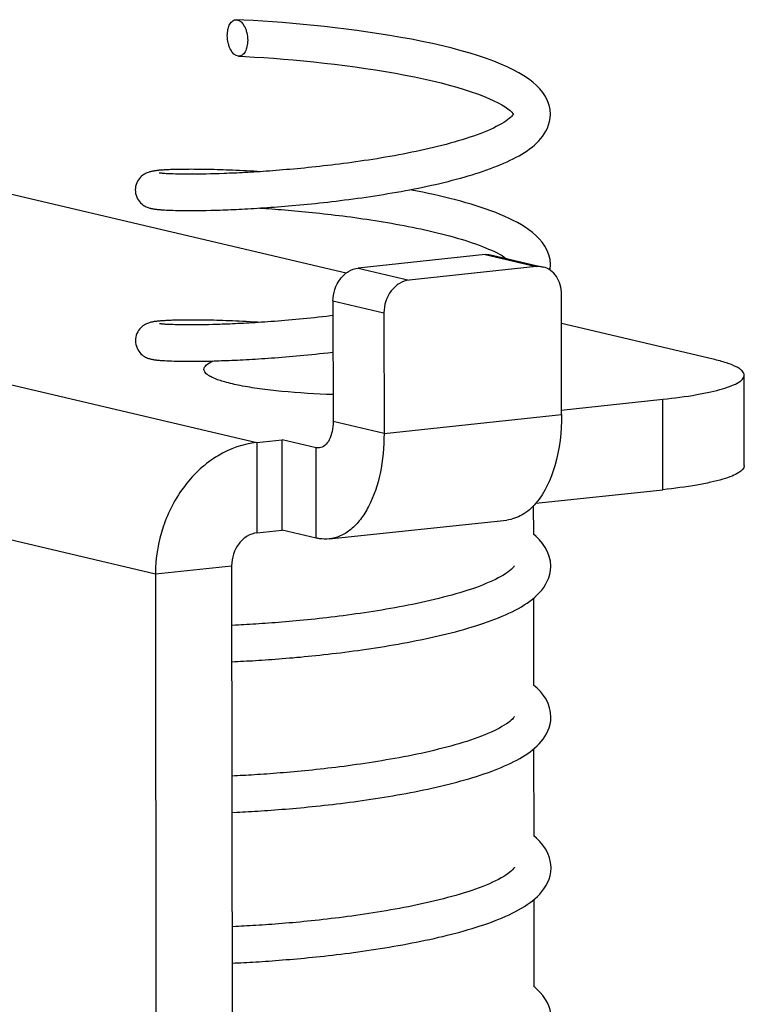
# Model space of a CAD drawing. Header units: millimetres. Extents: x 0 to 2731, y -3524 to -2222.
# Tile 154 of 221: x 2307 to 2319, y -3274 to -3258. Entities that reach past the tile are written whole.
import ezdxf

# ---------------------------------------------------------------- set-up
doc = ezdxf.new("R2010")
doc.units = ezdxf.units.MM
doc.header["$LTSCALE"] = 46.255
doc.layers.add('00_COMPONENTS', color=7, linetype='CONTINUOUS')

msp = doc.modelspace()

# ---------------------------------------------------------------- linework, layer by layer
at = {"layer": '00_COMPONENTS', "color": 7}
for p, q in [((2312.193, -3261.775), (2304.531, -3259.977)), ((2309.269, -3260.147), (2309.243, -3260.146)), ((2309.296, -3260.148), (2309.269, -3260.147)), ((2309.326, -3260.15), (2309.296, -3260.148)), ((2309.359, -3260.151), (2309.326, -3260.15)), ((2309.394, -3260.152), (2309.359, -3260.151)), ((2309.431, -3260.153), (2309.394, -3260.152)), ((2309.472, -3260.154), (2309.431, -3260.153)), ((2309.515, -3260.154), (2309.472, -3260.154)), ((2309.561, -3260.155), (2309.515, -3260.154)), ((2309.609, -3260.155), (2309.561, -3260.155)), ((2309.661, -3260.155), (2309.609, -3260.155)), ((2309.716, -3260.155), (2309.661, -3260.155)), ((2309.774, -3260.154), (2309.716, -3260.155)), ((2309.835, -3260.153), (2309.774, -3260.154)), ((2309.9, -3260.152), (2309.835, -3260.153)), ((2309.968, -3260.15), (2309.9, -3260.152)), ((2310.039, -3260.149), (2309.968, -3260.15)), ((2310.113, -3260.146), (2310.039, -3260.149)), ((2310.191, -3260.144), (2310.113, -3260.146)), ((2309.215, -3260.74), (2309.246, -3260.742)), ((2309.246, -3260.742), (2309.28, -3260.743)), ((2309.28, -3260.743), (2309.316, -3260.745)), ((2309.316, -3260.745), (2309.355, -3260.746)), ((2309.355, -3260.746), (2309.396, -3260.747)), ((2309.396, -3260.747), (2309.44, -3260.748)), ((2309.44, -3260.748), (2309.486, -3260.749)), ((2309.486, -3260.749), (2309.536, -3260.75)), ((2309.536, -3260.75), (2309.588, -3260.75)), ((2309.588, -3260.75), (2309.644, -3260.75)), ((2309.644, -3260.75), (2309.703, -3260.75)), ((2309.703, -3260.75), (2309.766, -3260.749)), ((2309.766, -3260.749), (2309.832, -3260.748)), ((2309.832, -3260.748), (2309.901, -3260.747)), ((2309.901, -3260.747), (2309.974, -3260.746)), ((2309.974, -3260.746), (2310.05, -3260.744)), ((2314.469, -3261.472), (2312.391, -3261.693)), ((2314.584, -3261.479), (2315.418, -3261.675)), ((2314.62, -3261.423), (2314.664, -3261.444)), ((2314.664, -3261.444), (2314.706, -3261.466)), ((2315.539, -3261.643), (2315.538, -3261.632)), ((2315.303, -3261.668), (2313.225, -3261.889)), ((2315.721, -3264.092), (2315.719, -3262.117)), ((2311.976, -3262.231), (2311.978, -3264.206)), ((2312.81, -3262.427), (2312.812, -3264.402)), ((2309.288, -3262.617), (2309.26, -3262.615)), ((2309.319, -3262.618), (2309.288, -3262.617)), ((2309.354, -3262.619), (2309.319, -3262.618)), ((2309.391, -3262.621), (2309.354, -3262.619)), ((2309.431, -3262.622), (2309.391, -3262.621)), ((2309.474, -3262.622), (2309.431, -3262.622)), ((2309.521, -3262.623), (2309.474, -3262.622)), ((2309.57, -3262.623), (2309.521, -3262.623)), ((2309.623, -3262.624), (2309.57, -3262.623)), ((2309.679, -3262.624), (2309.623, -3262.624)), ((2309.738, -3262.623), (2309.679, -3262.624)), ((2309.8, -3262.623), (2309.738, -3262.623)), ((2309.866, -3262.621), (2309.8, -3262.623)), ((2309.935, -3262.62), (2309.866, -3262.621)), ((2310.007, -3262.618), (2309.935, -3262.62)), ((2310.083, -3262.616), (2310.007, -3262.618)), ((2318.205, -3263.185), (2315.72, -3262.602)), ((2309.254, -3263.211), (2309.291, -3263.212)), ((2309.291, -3263.212), (2309.331, -3263.214)), ((2309.331, -3263.214), (2309.373, -3263.215)), ((2309.373, -3263.215), (2309.418, -3263.216)), ((2309.418, -3263.216), (2309.465, -3263.217)), ((2309.465, -3263.217), (2309.516, -3263.218)), ((2309.516, -3263.218), (2309.569, -3263.219)), ((2309.569, -3263.219), (2309.626, -3263.219)), ((2309.626, -3263.219), (2309.685, -3263.219)), ((2309.685, -3263.219), (2309.748, -3263.218)), ((2309.748, -3263.218), (2309.813, -3263.217)), ((2309.813, -3263.217), (2309.882, -3263.216)), ((2309.882, -3263.216), (2309.955, -3263.215)), ((2309.955, -3263.215), (2310.03, -3263.213)), ((2318.713, -3264.928), (2318.712, -3263.447)), ((2315.713, -3264.019), (2317.379, -3263.841)), ((2310.729, -3264.549), (2311.145, -3264.504)), ((2311.146, -3265.986), (2311.145, -3264.504)), ((2311.701, -3264.635), (2311.145, -3264.504)), ((2315.297, -3265.544), (2317.381, -3265.323)), ((2315.257, -3265.589), (2315.258, -3266.054)), ((2311.912, -3266.13), (2314.821, -3265.82)), ((2310.731, -3266.03), (2311.146, -3265.986)), ((2311.702, -3266.116), (2311.146, -3265.986)), ((2310.315, -3266.568), (2310.403, -3352.975)), ((2315.539, -3266.646), (2315.544, -3266.577)), ((2315.544, -3266.58), (2315.543, -3266.571)), ((2309.069, -3266.7), (2309.157, -3353.108)), ((2315.259, -3267.103), (2315.26, -3268.523)), ((2310.381, -3267.542), (2310.316, -3267.545)), ((2310.317, -3268.141), (2310.369, -3268.138)), ((2315.261, -3269.572), (2315.263, -3270.991)), ((2310.367, -3270.012), (2310.319, -3270.014)), ((2310.32, -3270.609), (2310.401, -3270.606)), ((2315.549, -3271.518), (2315.549, -3271.507)), ((2315.264, -3272.041), (2315.265, -3273.46)), ((2310.383, -3272.48), (2310.321, -3272.483)), ((2310.322, -3273.078), (2310.375, -3273.076))]:
    msp.add_line(p, q, dxfattribs=at)
at = {"layer": '00_COMPONENTS', "color": 4}
for p, q in [((2293.719, -3260.559), (2310.729, -3264.549)), ((2314.469, -3261.472), (2315.303, -3261.668)), ((2312.391, -3261.693), (2313.225, -3261.889)), ((2311.976, -3262.231), (2312.81, -3262.427)), ((2292.059, -3262.71), (2309.069, -3266.7)), ((2317.381, -3265.323), (2317.379, -3263.841)), ((2312.812, -3264.402), (2311.978, -3264.206)), ((2312.812, -3264.402), (2315.721, -3264.092)), ((2310.729, -3264.549), (2310.731, -3266.03)), ((2311.702, -3266.116), (2311.701, -3264.635)), ((2309.069, -3266.7), (2310.315, -3266.568))]:
    msp.add_line(p, q, dxfattribs=at)
at = {"layer": '00_COMPONENTS', "color": 7}
for points in [[(2315.536, -3259.174), (2315.531, -3259.096), (2315.515, -3259.024), (2315.49, -3258.952), (2315.456, -3258.882), (2315.413, -3258.817), (2315.364, -3258.756), (2315.309, -3258.699), (2315.247, -3258.644), (2315.178, -3258.592), (2315.103, -3258.541), (2315.02, -3258.492), (2314.929, -3258.444), (2314.831, -3258.397), (2314.726, -3258.35), (2314.612, -3258.305), (2314.49, -3258.26), (2314.36, -3258.217), (2314.223, -3258.174), (2314.078, -3258.132), (2313.926, -3258.092), (2313.768, -3258.053), (2313.604, -3258.016), (2313.436, -3257.98), (2313.263, -3257.945), (2313.087, -3257.913), (2312.909, -3257.882), (2312.729, -3257.853), (2312.549, -3257.826), (2312.369, -3257.8), (2312.19, -3257.777), (2312.013, -3257.755), (2311.836, -3257.735), (2311.662, -3257.717), (2311.489, -3257.7), (2311.319, -3257.685), (2311.151, -3257.671), (2310.987, -3257.658), (2310.825, -3257.647), (2310.667, -3257.638), (2310.513, -3257.629), (2310.395, -3257.624)], [(2310.429, -3258.221), (2310.542, -3258.227), (2310.691, -3258.235), (2310.845, -3258.245), (2311.002, -3258.256), (2311.163, -3258.268), (2311.326, -3258.282), (2311.492, -3258.298), (2311.66, -3258.315), (2311.829, -3258.333), (2311.999, -3258.353), (2312.169, -3258.374), (2312.338, -3258.397), (2312.506, -3258.421), (2312.673, -3258.446), (2312.837, -3258.473), (2312.999, -3258.501), (2313.157, -3258.531), (2313.312, -3258.561), (2313.461, -3258.593), (2313.606, -3258.626), (2313.746, -3258.66), (2313.879, -3258.695), (2314.006, -3258.73), (2314.126, -3258.767), (2314.239, -3258.803), (2314.344, -3258.84), (2314.441, -3258.877), (2314.529, -3258.914), (2314.609, -3258.95), (2314.68, -3258.985), (2314.743, -3259.02), (2314.796, -3259.053), (2314.841, -3259.084), (2314.876, -3259.113), (2314.904, -3259.138), (2314.922, -3259.159), (2314.927, -3259.165)], [(2310.05, -3260.744), (2310.09, -3260.742), (2310.13, -3260.741), (2310.171, -3260.74), (2310.213, -3260.738), (2310.257, -3260.736), (2310.301, -3260.735), (2310.345, -3260.733), (2310.391, -3260.731), (2310.438, -3260.728), (2310.485, -3260.726), (2310.534, -3260.724), (2310.583, -3260.721), (2310.634, -3260.718), (2310.685, -3260.715), (2310.737, -3260.712), (2310.79, -3260.708), (2310.844, -3260.705), (2310.899, -3260.701), (2310.955, -3260.697), (2311.012, -3260.693), (2311.069, -3260.689), (2311.128, -3260.684), (2311.187, -3260.679), (2311.247, -3260.674), (2311.308, -3260.669), (2311.37, -3260.663), (2311.432, -3260.658), (2311.496, -3260.652), (2311.56, -3260.645), (2311.624, -3260.639), (2311.69, -3260.632), (2311.756, -3260.625), (2311.823, -3260.618), (2311.89, -3260.61), (2311.958, -3260.602), (2312.026, -3260.594), (2312.095, -3260.586), (2312.165, -3260.577), (2312.234, -3260.568), (2312.304, -3260.559), (2312.375, -3260.549), (2312.446, -3260.539), (2312.517, -3260.529), (2312.588, -3260.519), (2312.66, -3260.508), (2312.731, -3260.497), (2312.803, -3260.485), (2312.875, -3260.473), (2312.947, -3260.461), (2313.019, -3260.449), (2313.09, -3260.436), (2313.162, -3260.423), (2313.234, -3260.409), (2313.305, -3260.395), (2313.376, -3260.381), (2313.447, -3260.366), (2313.517, -3260.351), (2313.587, -3260.336), (2313.657, -3260.321), (2313.726, -3260.305), (2313.794, -3260.288), (2313.862, -3260.272), (2313.929, -3260.254), (2313.996, -3260.237), (2314.062, -3260.219), (2314.127, -3260.201), (2314.191, -3260.182), (2314.254, -3260.163), (2314.316, -3260.144), (2314.377, -3260.124), (2314.438, -3260.104), (2314.497, -3260.084), (2314.555, -3260.063), (2314.612, -3260.041), (2314.668, -3260.019), (2314.723, -3259.997), (2314.776, -3259.974), (2314.828, -3259.951), (2314.879, -3259.927), (2314.929, -3259.902), (2314.977, -3259.877), (2315.024, -3259.851), (2315.069, -3259.825), (2315.113, -3259.797), (2315.156, -3259.769), (2315.197, -3259.74), (2315.236, -3259.709), (2315.274, -3259.678), (2315.31, -3259.645), (2315.345, -3259.61), (2315.377, -3259.574), (2315.408, -3259.535), (2315.437, -3259.493), (2315.464, -3259.448), (2315.487, -3259.399), (2315.507, -3259.347), (2315.523, -3259.291), (2315.533, -3259.232), (2315.536, -3259.171)], [(2314.937, -3259.163), (2314.937, -3259.165), (2314.934, -3259.169), (2314.929, -3259.177), (2314.919, -3259.19), (2314.904, -3259.206), (2314.885, -3259.224), (2314.863, -3259.244), (2314.836, -3259.264), (2314.806, -3259.286), (2314.772, -3259.308), (2314.734, -3259.33), (2314.694, -3259.353), (2314.651, -3259.375), (2314.604, -3259.398), (2314.556, -3259.421), (2314.505, -3259.443), (2314.451, -3259.465), (2314.396, -3259.487), (2314.338, -3259.508), (2314.279, -3259.529), (2314.219, -3259.55), (2314.156, -3259.571), (2314.093, -3259.591), (2314.028, -3259.61), (2313.962, -3259.629), (2313.895, -3259.648), (2313.828, -3259.666), (2313.759, -3259.684), (2313.69, -3259.701), (2313.62, -3259.718), (2313.55, -3259.735), (2313.479, -3259.751), (2313.408, -3259.766), (2313.337, -3259.782), (2313.266, -3259.796), (2313.195, -3259.811), (2313.123, -3259.824), (2313.052, -3259.838), (2312.981, -3259.851), (2312.909, -3259.864), (2312.838, -3259.876), (2312.768, -3259.888), (2312.697, -3259.9), (2312.627, -3259.911), (2312.557, -3259.922), (2312.488, -3259.932), (2312.419, -3259.942), (2312.35, -3259.952), (2312.282, -3259.962), (2312.214, -3259.971), (2312.147, -3259.98), (2312.08, -3259.988), (2312.014, -3259.996), (2311.949, -3260.004), (2311.884, -3260.012), (2311.819, -3260.02), (2311.756, -3260.027), (2311.693, -3260.034), (2311.63, -3260.04), (2311.568, -3260.047), (2311.507, -3260.053), (2311.447, -3260.059), (2311.387, -3260.064), (2311.328, -3260.07), (2311.27, -3260.075), (2311.213, -3260.08), (2311.156, -3260.085), (2311.1, -3260.089), (2311.045, -3260.094), (2310.99, -3260.098), (2310.937, -3260.102), (2310.884, -3260.106), (2310.832, -3260.109), (2310.781, -3260.113), (2310.73, -3260.116), (2310.681, -3260.119), (2310.632, -3260.122), (2310.584, -3260.125), (2310.537, -3260.128), (2310.491, -3260.13), (2310.445, -3260.132), (2310.401, -3260.135), (2310.357, -3260.137), (2310.315, -3260.139), (2310.273, -3260.14), (2310.231, -3260.142), (2310.191, -3260.144)], [(2309.177, -3260.088), (2309.161, -3260.089), (2309.145, -3260.09), (2309.131, -3260.091), (2309.117, -3260.093), (2309.103, -3260.094), (2309.09, -3260.096), (2309.078, -3260.097), (2309.066, -3260.099), (2309.055, -3260.1), (2309.043, -3260.102), (2309.032, -3260.104), (2309.021, -3260.106), (2309.01, -3260.108), (2308.999, -3260.11), (2308.988, -3260.113), (2308.976, -3260.116), (2308.963, -3260.12), (2308.949, -3260.124), (2308.934, -3260.13), (2308.917, -3260.137), (2308.899, -3260.146), (2308.88, -3260.157), (2308.861, -3260.17), (2308.841, -3260.186), (2308.823, -3260.203), (2308.805, -3260.223), (2308.789, -3260.246), (2308.774, -3260.27), (2308.761, -3260.296), (2308.751, -3260.324), (2308.743, -3260.354), (2308.739, -3260.385), (2308.737, -3260.413)], [(2309.243, -3260.146), (2309.221, -3260.144), (2309.21, -3260.143), (2309.2, -3260.143), (2309.191, -3260.142), (2309.182, -3260.141), (2309.174, -3260.14), (2309.166, -3260.14), (2309.159, -3260.139), (2309.153, -3260.138), (2309.147, -3260.138), (2309.142, -3260.137), (2309.138, -3260.136), (2309.134, -3260.136), (2309.131, -3260.135), (2309.129, -3260.135), (2309.129, -3260.135)], [(2310.778, -3260.113), (2310.739, -3260.111), (2310.677, -3260.107), (2310.617, -3260.103), (2310.558, -3260.1), (2310.5, -3260.097), (2310.443, -3260.095), (2310.387, -3260.092), (2310.332, -3260.09), (2310.279, -3260.088), (2310.227, -3260.086), (2310.176, -3260.084), (2310.126, -3260.082), (2310.078, -3260.081), (2310.031, -3260.08), (2309.985, -3260.078), (2309.94, -3260.077), (2309.896, -3260.077), (2309.854, -3260.076), (2309.813, -3260.075), (2309.773, -3260.075), (2309.734, -3260.075), (2309.697, -3260.075), (2309.661, -3260.074), (2309.625, -3260.075), (2309.591, -3260.075), (2309.559, -3260.075), (2309.527, -3260.075), (2309.496, -3260.076), (2309.467, -3260.076), (2309.439, -3260.077), (2309.411, -3260.077), (2309.385, -3260.078), (2309.36, -3260.079), (2309.336, -3260.08), (2309.313, -3260.08), (2309.291, -3260.081), (2309.27, -3260.082), (2309.249, -3260.083), (2309.23, -3260.084), (2309.211, -3260.085), (2309.194, -3260.087), (2309.177, -3260.088)], [(2308.737, -3260.413), (2308.739, -3260.44), (2308.743, -3260.47), (2308.751, -3260.5), (2308.761, -3260.529), (2308.774, -3260.556), (2308.789, -3260.581), (2308.806, -3260.604), (2308.825, -3260.624), (2308.844, -3260.642), (2308.864, -3260.657), (2308.883, -3260.67), (2308.901, -3260.68), (2308.918, -3260.689), (2308.934, -3260.696), (2308.949, -3260.701), (2308.962, -3260.706), (2308.974, -3260.709), (2308.985, -3260.712), (2308.995, -3260.715), (2309.005, -3260.717), (2309.015, -3260.719), (2309.025, -3260.721), (2309.035, -3260.722), (2309.044, -3260.724), (2309.054, -3260.725), (2309.064, -3260.727), (2309.075, -3260.728), (2309.086, -3260.729), (2309.097, -3260.731), (2309.108, -3260.732), (2309.12, -3260.733), (2309.132, -3260.734), (2309.144, -3260.735), (2309.158, -3260.736), (2309.171, -3260.737), (2309.185, -3260.738), (2309.215, -3260.74)], [(2315.538, -3261.632), (2315.531, -3261.553), (2315.513, -3261.477), (2315.485, -3261.403), (2315.447, -3261.333), (2315.403, -3261.269), (2315.354, -3261.211), (2315.301, -3261.158), (2315.245, -3261.11), (2315.186, -3261.065), (2315.125, -3261.023), (2315.062, -3260.984), (2314.996, -3260.946), (2314.929, -3260.911), (2314.86, -3260.878), (2314.789, -3260.845), (2314.716, -3260.814), (2314.641, -3260.784), (2314.564, -3260.755), (2314.486, -3260.727), (2314.405, -3260.699), (2314.323, -3260.673), (2314.239, -3260.647), (2314.154, -3260.622), (2314.068, -3260.598), (2313.98, -3260.574), (2313.892, -3260.552), (2313.804, -3260.53), (2313.714, -3260.509), (2313.625, -3260.488), (2313.535, -3260.469), (2313.445, -3260.45), (2313.355, -3260.432), (2313.265, -3260.414), (2313.236, -3260.409)], [(2310.779, -3260.709), (2310.824, -3260.712), (2310.874, -3260.715), (2310.924, -3260.719), (2310.975, -3260.723), (2311.027, -3260.726), (2311.079, -3260.73), (2311.132, -3260.735), (2311.186, -3260.739), (2311.241, -3260.744), (2311.296, -3260.748), (2311.352, -3260.753), (2311.409, -3260.758), (2311.466, -3260.764), (2311.524, -3260.769), (2311.583, -3260.775), (2311.642, -3260.781), (2311.702, -3260.788), (2311.763, -3260.794), (2311.824, -3260.801), (2311.886, -3260.808), (2311.948, -3260.815), (2312.011, -3260.823), (2312.075, -3260.83), (2312.139, -3260.839), (2312.203, -3260.847), (2312.268, -3260.855), (2312.333, -3260.864), (2312.399, -3260.874), (2312.465, -3260.883), (2312.532, -3260.893), (2312.598, -3260.903), (2312.665, -3260.913), (2312.733, -3260.924), (2312.8, -3260.935), (2312.868, -3260.947), (2312.936, -3260.958), (2313.004, -3260.971), (2313.072, -3260.983), (2313.141, -3260.996), (2313.209, -3261.009), (2313.277, -3261.023), (2313.345, -3261.037), (2313.414, -3261.051), (2313.482, -3261.066), (2313.549, -3261.081), (2313.617, -3261.097), (2313.684, -3261.113), (2313.751, -3261.13), (2313.817, -3261.147), (2313.882, -3261.164), (2313.947, -3261.182), (2314.011, -3261.2), (2314.074, -3261.218), (2314.135, -3261.237), (2314.196, -3261.257), (2314.255, -3261.277), (2314.312, -3261.297), (2314.368, -3261.317), (2314.423, -3261.338), (2314.475, -3261.358), (2314.525, -3261.38)], [(2314.525, -3261.38), (2314.574, -3261.401), (2314.62, -3261.423)], [(2314.706, -3261.466), (2314.745, -3261.488), (2314.781, -3261.511), (2314.815, -3261.533), (2314.816, -3261.534)], [(2315.531, -3261.726), (2315.534, -3261.709), (2315.539, -3261.64)], [(2311.976, -3262.47), (2311.934, -3262.475), (2311.868, -3262.483), (2311.803, -3262.49), (2311.738, -3262.498), (2311.674, -3262.505), (2311.611, -3262.511), (2311.549, -3262.518), (2311.487, -3262.524), (2311.426, -3262.53), (2311.365, -3262.535), (2311.306, -3262.541), (2311.247, -3262.546), (2311.189, -3262.551), (2311.132, -3262.556), (2311.076, -3262.56), (2311.02, -3262.565), (2310.965, -3262.569), (2310.911, -3262.573), (2310.858, -3262.576), (2310.806, -3262.58), (2310.755, -3262.583), (2310.704, -3262.587), (2310.654, -3262.59), (2310.605, -3262.593), (2310.557, -3262.595), (2310.51, -3262.598), (2310.463, -3262.6), (2310.418, -3262.603), (2310.373, -3262.605), (2310.329, -3262.607), (2310.286, -3262.609), (2310.244, -3262.61), (2310.202, -3262.612), (2310.162, -3262.613), (2310.122, -3262.615), (2310.083, -3262.616)], [(2309.186, -3262.556), (2309.169, -3262.557), (2309.153, -3262.559), (2309.138, -3262.56), (2309.124, -3262.561), (2309.11, -3262.563), (2309.097, -3262.564), (2309.084, -3262.565), (2309.072, -3262.567), (2309.06, -3262.569), (2309.048, -3262.57), (2309.037, -3262.572), (2309.026, -3262.574), (2309.015, -3262.576), (2309.004, -3262.578), (2308.992, -3262.581), (2308.98, -3262.584), (2308.967, -3262.588), (2308.953, -3262.593), (2308.937, -3262.598), (2308.921, -3262.606), (2308.902, -3262.614), (2308.884, -3262.625), (2308.864, -3262.638), (2308.845, -3262.654), (2308.826, -3262.672), (2308.808, -3262.691), (2308.792, -3262.714), (2308.777, -3262.738), (2308.764, -3262.764), (2308.754, -3262.792), (2308.746, -3262.822), (2308.741, -3262.854), (2308.74, -3262.882)], [(2309.26, -3262.615), (2309.234, -3262.614), (2309.222, -3262.613), (2309.211, -3262.612), (2309.201, -3262.611), (2309.191, -3262.61), (2309.182, -3262.61), (2309.174, -3262.609), (2309.166, -3262.608), (2309.159, -3262.607), (2309.153, -3262.607), (2309.147, -3262.606), (2309.142, -3262.605), (2309.138, -3262.605), (2309.135, -3262.604), (2309.133, -3262.604), (2309.132, -3262.604)], [(2310.781, -3262.582), (2310.742, -3262.579), (2310.679, -3262.576), (2310.617, -3262.572), (2310.556, -3262.569), (2310.497, -3262.566), (2310.439, -3262.563), (2310.383, -3262.561), (2310.328, -3262.558), (2310.274, -3262.556), (2310.222, -3262.554), (2310.171, -3262.552), (2310.122, -3262.551), (2310.073, -3262.549), (2310.026, -3262.548), (2309.981, -3262.547), (2309.937, -3262.546), (2309.894, -3262.545), (2309.852, -3262.545), (2309.812, -3262.544), (2309.773, -3262.544), (2309.735, -3262.544), (2309.699, -3262.543), (2309.663, -3262.543), (2309.629, -3262.543), (2309.596, -3262.543), (2309.564, -3262.544), (2309.534, -3262.544), (2309.504, -3262.544), (2309.475, -3262.545), (2309.447, -3262.545), (2309.421, -3262.546), (2309.395, -3262.547), (2309.37, -3262.547), (2309.346, -3262.548), (2309.323, -3262.549), (2309.301, -3262.55), (2309.28, -3262.551), (2309.259, -3262.552), (2309.24, -3262.553), (2309.221, -3262.554), (2309.203, -3262.555), (2309.186, -3262.556)], [(2308.74, -3262.882), (2308.741, -3262.912), (2308.747, -3262.944), (2308.755, -3262.974), (2308.766, -3263.002), (2308.779, -3263.028), (2308.794, -3263.053), (2308.811, -3263.075), (2308.829, -3263.095), (2308.848, -3263.112), (2308.868, -3263.128), (2308.887, -3263.14), (2308.906, -3263.15), (2308.923, -3263.159), (2308.94, -3263.166), (2308.954, -3263.171), (2308.968, -3263.175), (2308.981, -3263.179), (2308.993, -3263.182), (2309.004, -3263.185), (2309.015, -3263.187), (2309.026, -3263.189), (2309.037, -3263.191), (2309.047, -3263.193), (2309.058, -3263.194), (2309.069, -3263.196), (2309.081, -3263.197), (2309.093, -3263.199), (2309.105, -3263.2), (2309.117, -3263.201), (2309.13, -3263.202), (2309.144, -3263.204), (2309.158, -3263.205), (2309.173, -3263.206), (2309.188, -3263.207), (2309.203, -3263.208), (2309.22, -3263.209), (2309.254, -3263.211)], [(2310.03, -3263.213), (2310.069, -3263.212), (2310.109, -3263.211), (2310.149, -3263.209), (2310.191, -3263.208), (2310.233, -3263.206), (2310.276, -3263.205), (2310.32, -3263.203), (2310.365, -3263.201), (2310.411, -3263.199), (2310.458, -3263.196), (2310.505, -3263.194), (2310.553, -3263.191), (2310.603, -3263.189), (2310.653, -3263.186), (2310.703, -3263.183), (2310.755, -3263.18), (2310.808, -3263.176), (2310.861, -3263.173), (2310.915, -3263.169), (2310.97, -3263.165), (2311.026, -3263.161), (2311.083, -3263.157), (2311.14, -3263.152), (2311.198, -3263.147), (2311.257, -3263.142), (2311.317, -3263.137), (2311.377, -3263.132), (2311.439, -3263.126), (2311.501, -3263.12), (2311.564, -3263.114), (2311.627, -3263.108), (2311.692, -3263.101), (2311.757, -3263.094), (2311.823, -3263.087), (2311.89, -3263.079), (2311.977, -3263.069)], [(2315.543, -3266.571), (2315.537, -3266.493), (2315.519, -3266.417), (2315.491, -3266.342), (2315.452, -3266.27), (2315.407, -3266.204), (2315.356, -3266.145), (2315.302, -3266.091), (2315.258, -3266.054)], [(2314.945, -3266.569), (2314.943, -3266.573), (2314.939, -3266.58), (2314.93, -3266.592), (2314.915, -3266.609), (2314.894, -3266.63), (2314.869, -3266.651), (2314.839, -3266.674), (2314.805, -3266.697), (2314.768, -3266.721), (2314.727, -3266.745), (2314.683, -3266.769), (2314.636, -3266.793), (2314.587, -3266.816), (2314.535, -3266.839), (2314.481, -3266.862), (2314.425, -3266.885), (2314.368, -3266.907), (2314.308, -3266.928), (2314.247, -3266.95), (2314.184, -3266.97), (2314.12, -3266.991), (2314.054, -3267.011), (2313.988, -3267.03), (2313.92, -3267.049), (2313.852, -3267.068), (2313.782, -3267.086), (2313.712, -3267.104), (2313.641, -3267.121), (2313.57, -3267.138), (2313.498, -3267.155), (2313.426, -3267.171), (2313.354, -3267.186), (2313.281, -3267.201), (2313.209, -3267.216), (2313.136, -3267.23), (2313.064, -3267.244), (2312.991, -3267.257), (2312.919, -3267.27), (2312.847, -3267.282), (2312.775, -3267.294), (2312.704, -3267.306), (2312.632, -3267.317), (2312.561, -3267.328), (2312.491, -3267.339), (2312.421, -3267.349), (2312.351, -3267.359), (2312.282, -3267.369), (2312.213, -3267.378), (2312.145, -3267.387), (2312.077, -3267.396), (2312.01, -3267.404), (2311.943, -3267.412), (2311.877, -3267.42), (2311.812, -3267.428), (2311.747, -3267.435), (2311.683, -3267.442), (2311.62, -3267.448), (2311.557, -3267.455), (2311.495, -3267.461), (2311.434, -3267.467), (2311.374, -3267.473), (2311.314, -3267.478), (2311.256, -3267.483), (2311.198, -3267.488), (2311.14, -3267.493), (2311.084, -3267.498), (2311.028, -3267.502), (2310.974, -3267.506), (2310.92, -3267.51), (2310.867, -3267.514), (2310.814, -3267.517), (2310.763, -3267.521), (2310.712, -3267.524), (2310.662, -3267.527), (2310.614, -3267.53), (2310.565, -3267.533), (2310.518, -3267.535), (2310.472, -3267.538), (2310.426, -3267.54), (2310.381, -3267.542)], [(2315.242, -3267.117), (2315.283, -3267.083), (2315.322, -3267.047), (2315.359, -3267.009), (2315.395, -3266.968), (2315.428, -3266.924), (2315.459, -3266.876), (2315.486, -3266.824), (2315.51, -3266.768), (2315.528, -3266.708), (2315.539, -3266.646)], [(2310.369, -3268.138), (2310.415, -3268.136), (2310.461, -3268.134), (2310.509, -3268.132), (2310.557, -3268.129), (2310.606, -3268.126), (2310.656, -3268.124), (2310.707, -3268.12), (2310.759, -3268.117), (2310.812, -3268.114), (2310.865, -3268.11), (2310.919, -3268.107), (2310.974, -3268.103), (2311.03, -3268.099), (2311.087, -3268.094), (2311.144, -3268.09), (2311.203, -3268.085), (2311.262, -3268.08), (2311.321, -3268.075), (2311.382, -3268.069), (2311.443, -3268.064), (2311.506, -3268.058), (2311.569, -3268.052), (2311.632, -3268.045), (2311.697, -3268.039), (2311.762, -3268.032), (2311.828, -3268.024), (2311.895, -3268.017), (2311.963, -3268.009), (2312.031, -3268.001), (2312.1, -3267.993), (2312.169, -3267.984), (2312.24, -3267.975), (2312.311, -3267.965), (2312.382, -3267.956), (2312.454, -3267.946), (2312.527, -3267.935), (2312.6, -3267.924), (2312.673, -3267.913), (2312.747, -3267.902), (2312.821, -3267.89), (2312.895, -3267.878), (2312.969, -3267.865), (2313.043, -3267.852), (2313.117, -3267.839), (2313.191, -3267.825), (2313.265, -3267.811), (2313.338, -3267.796), (2313.412, -3267.782), (2313.485, -3267.766), (2313.557, -3267.751), (2313.629, -3267.735), (2313.701, -3267.718), (2313.772, -3267.702), (2313.843, -3267.684), (2313.913, -3267.667), (2313.983, -3267.649), (2314.051, -3267.63), (2314.119, -3267.612), (2314.186, -3267.592), (2314.253, -3267.572), (2314.318, -3267.552), (2314.382, -3267.532), (2314.446, -3267.51), (2314.508, -3267.489), (2314.569, -3267.467), (2314.629, -3267.444), (2314.688, -3267.421), (2314.745, -3267.397), (2314.802, -3267.372), (2314.856, -3267.347), (2314.91, -3267.322), (2314.962, -3267.295), (2315.013, -3267.268), (2315.062, -3267.24), (2315.109, -3267.211), (2315.155, -3267.181), (2315.199, -3267.15), (2315.242, -3267.117)], [(2315.546, -3269.049), (2315.541, -3268.971), (2315.525, -3268.899), (2315.5, -3268.827), (2315.466, -3268.757), (2315.423, -3268.692), (2315.374, -3268.631), (2315.319, -3268.574), (2315.26, -3268.523)], [(2314.947, -3269.039), (2314.947, -3269.04), (2314.944, -3269.044), (2314.939, -3269.053), (2314.929, -3269.065), (2314.914, -3269.081), (2314.895, -3269.099), (2314.873, -3269.119), (2314.846, -3269.14), (2314.816, -3269.161), (2314.782, -3269.183), (2314.744, -3269.205), (2314.704, -3269.228), (2314.661, -3269.251), (2314.614, -3269.273), (2314.566, -3269.296), (2314.515, -3269.318), (2314.461, -3269.34), (2314.406, -3269.362), (2314.348, -3269.383), (2314.289, -3269.405), (2314.229, -3269.425), (2314.166, -3269.446), (2314.103, -3269.466), (2314.038, -3269.485), (2313.972, -3269.504), (2313.905, -3269.523), (2313.838, -3269.541), (2313.769, -3269.559), (2313.7, -3269.576), (2313.63, -3269.593), (2313.56, -3269.61), (2313.489, -3269.626), (2313.418, -3269.642), (2313.347, -3269.657), (2313.276, -3269.671), (2313.205, -3269.686), (2313.133, -3269.7), (2313.062, -3269.713), (2312.991, -3269.726), (2312.919, -3269.739), (2312.849, -3269.751), (2312.778, -3269.763), (2312.707, -3269.775), (2312.637, -3269.786), (2312.567, -3269.797), (2312.498, -3269.807), (2312.429, -3269.817), (2312.36, -3269.827), (2312.292, -3269.837), (2312.224, -3269.846), (2312.157, -3269.855), (2312.09, -3269.863), (2312.024, -3269.872), (2311.959, -3269.88), (2311.894, -3269.887), (2311.829, -3269.895), (2311.766, -3269.902), (2311.703, -3269.909), (2311.64, -3269.915), (2311.578, -3269.922), (2311.517, -3269.928), (2311.457, -3269.934), (2311.397, -3269.939), (2311.338, -3269.945), (2311.28, -3269.95), (2311.223, -3269.955), (2311.166, -3269.96), (2311.11, -3269.964), (2311.055, -3269.969), (2311, -3269.973), (2310.947, -3269.977), (2310.894, -3269.981), (2310.842, -3269.984), (2310.791, -3269.988), (2310.74, -3269.991), (2310.691, -3269.994), (2310.642, -3269.997), (2310.594, -3270), (2310.547, -3270.003), (2310.501, -3270.005), (2310.456, -3270.007), (2310.411, -3270.01), (2310.367, -3270.012)], [(2315.246, -3269.584), (2315.284, -3269.553), (2315.32, -3269.52), (2315.355, -3269.485), (2315.387, -3269.449), (2315.418, -3269.41), (2315.447, -3269.368), (2315.474, -3269.323), (2315.497, -3269.274), (2315.517, -3269.222), (2315.533, -3269.166), (2315.543, -3269.107), (2315.546, -3269.046)], [(2310.401, -3270.606), (2310.448, -3270.604), (2310.496, -3270.601), (2310.544, -3270.599), (2310.594, -3270.596), (2310.644, -3270.593), (2310.695, -3270.59), (2310.747, -3270.587), (2310.8, -3270.584), (2310.854, -3270.58), (2310.909, -3270.576), (2310.965, -3270.572), (2311.022, -3270.568), (2311.079, -3270.564), (2311.138, -3270.559), (2311.197, -3270.554), (2311.257, -3270.549), (2311.318, -3270.544), (2311.38, -3270.539), (2311.442, -3270.533), (2311.506, -3270.527), (2311.57, -3270.521), (2311.635, -3270.514), (2311.7, -3270.507), (2311.766, -3270.5), (2311.833, -3270.493), (2311.9, -3270.485), (2311.968, -3270.478), (2312.036, -3270.469), (2312.105, -3270.461), (2312.175, -3270.452), (2312.244, -3270.443), (2312.315, -3270.434), (2312.385, -3270.424), (2312.456, -3270.415), (2312.527, -3270.404), (2312.598, -3270.394), (2312.67, -3270.383), (2312.741, -3270.372), (2312.813, -3270.36), (2312.885, -3270.348), (2312.957, -3270.336), (2313.029, -3270.324), (2313.101, -3270.311), (2313.172, -3270.298), (2313.244, -3270.284), (2313.315, -3270.27), (2313.386, -3270.256), (2313.457, -3270.242), (2313.527, -3270.227), (2313.597, -3270.211), (2313.667, -3270.196), (2313.736, -3270.18), (2313.804, -3270.163), (2313.872, -3270.147), (2313.939, -3270.13), (2314.006, -3270.112), (2314.072, -3270.094), (2314.137, -3270.076), (2314.201, -3270.058), (2314.264, -3270.039), (2314.326, -3270.019), (2314.387, -3269.999), (2314.448, -3269.979), (2314.507, -3269.959), (2314.565, -3269.938), (2314.622, -3269.916), (2314.678, -3269.894), (2314.733, -3269.872), (2314.786, -3269.849), (2314.838, -3269.826), (2314.889, -3269.802), (2314.939, -3269.777), (2314.987, -3269.752), (2315.034, -3269.726), (2315.079, -3269.7), (2315.123, -3269.672), (2315.166, -3269.644), (2315.207, -3269.615), (2315.246, -3269.584)], [(2315.549, -3271.507), (2315.541, -3271.428), (2315.523, -3271.352), (2315.495, -3271.278), (2315.457, -3271.208), (2315.413, -3271.144), (2315.364, -3271.086), (2315.311, -3271.033), (2315.263, -3270.991)], [(2314.95, -3271.507), (2314.948, -3271.51), (2314.944, -3271.518), (2314.934, -3271.53), (2314.919, -3271.548), (2314.898, -3271.568), (2314.873, -3271.59), (2314.843, -3271.612), (2314.809, -3271.636), (2314.772, -3271.66), (2314.731, -3271.684), (2314.687, -3271.707), (2314.64, -3271.731), (2314.59, -3271.755), (2314.538, -3271.778), (2314.484, -3271.801), (2314.428, -3271.823), (2314.371, -3271.845), (2314.311, -3271.867), (2314.25, -3271.888), (2314.187, -3271.909), (2314.123, -3271.929), (2314.057, -3271.949), (2313.99, -3271.969), (2313.922, -3271.988), (2313.854, -3272.006), (2313.784, -3272.025), (2313.714, -3272.042), (2313.643, -3272.06), (2313.572, -3272.076), (2313.5, -3272.093), (2313.428, -3272.109), (2313.356, -3272.124), (2313.283, -3272.139), (2313.211, -3272.154), (2313.138, -3272.168), (2313.065, -3272.182), (2312.993, -3272.195), (2312.921, -3272.208), (2312.849, -3272.22), (2312.777, -3272.233), (2312.705, -3272.244), (2312.634, -3272.256), (2312.563, -3272.267), (2312.492, -3272.277), (2312.422, -3272.288), (2312.352, -3272.297), (2312.283, -3272.307), (2312.214, -3272.316), (2312.146, -3272.325), (2312.078, -3272.334), (2312.011, -3272.342), (2311.944, -3272.35), (2311.878, -3272.358), (2311.813, -3272.366), (2311.749, -3272.373), (2311.685, -3272.38), (2311.621, -3272.386), (2311.559, -3272.393), (2311.497, -3272.399), (2311.436, -3272.405), (2311.375, -3272.411), (2311.316, -3272.416), (2311.257, -3272.421), (2311.199, -3272.426), (2311.142, -3272.431), (2311.086, -3272.435), (2311.03, -3272.44), (2310.975, -3272.444), (2310.921, -3272.448), (2310.868, -3272.452), (2310.816, -3272.455), (2310.765, -3272.459), (2310.714, -3272.462), (2310.664, -3272.465), (2310.615, -3272.468), (2310.567, -3272.47), (2310.52, -3272.473), (2310.474, -3272.475), (2310.428, -3272.478), (2310.383, -3272.48)], [(2315.246, -3272.056), (2315.287, -3272.022), (2315.326, -3271.986), (2315.363, -3271.948), (2315.399, -3271.907), (2315.432, -3271.863), (2315.463, -3271.815), (2315.491, -3271.763), (2315.515, -3271.706), (2315.533, -3271.647), (2315.544, -3271.584), (2315.549, -3271.515)], [(2310.375, -3273.076), (2310.421, -3273.074), (2310.468, -3273.072), (2310.515, -3273.069), (2310.564, -3273.067), (2310.613, -3273.064), (2310.663, -3273.061), (2310.714, -3273.058), (2310.765, -3273.055), (2310.818, -3273.051), (2310.871, -3273.048), (2310.925, -3273.044), (2310.98, -3273.04), (2311.036, -3273.036), (2311.093, -3273.032), (2311.15, -3273.027), (2311.208, -3273.022), (2311.267, -3273.017), (2311.327, -3273.012), (2311.388, -3273.007), (2311.449, -3273.001), (2311.511, -3272.995), (2311.574, -3272.989), (2311.638, -3272.983), (2311.702, -3272.976), (2311.767, -3272.969), (2311.833, -3272.962), (2311.9, -3272.955), (2311.967, -3272.947), (2312.035, -3272.939), (2312.104, -3272.93), (2312.173, -3272.922), (2312.244, -3272.913), (2312.314, -3272.903), (2312.386, -3272.893), (2312.458, -3272.883), (2312.53, -3272.873), (2312.603, -3272.862), (2312.676, -3272.851), (2312.75, -3272.84), (2312.824, -3272.828), (2312.898, -3272.816), (2312.972, -3272.803), (2313.046, -3272.79), (2313.12, -3272.777), (2313.194, -3272.763), (2313.268, -3272.749), (2313.341, -3272.734), (2313.415, -3272.72), (2313.488, -3272.704), (2313.56, -3272.689), (2313.633, -3272.673), (2313.704, -3272.656), (2313.776, -3272.64), (2313.846, -3272.623), (2313.916, -3272.605), (2313.986, -3272.587), (2314.054, -3272.569), (2314.122, -3272.55), (2314.189, -3272.53), (2314.255, -3272.511), (2314.321, -3272.49), (2314.385, -3272.47), (2314.449, -3272.449), (2314.511, -3272.427), (2314.572, -3272.405), (2314.632, -3272.382), (2314.691, -3272.359), (2314.748, -3272.335), (2314.805, -3272.311), (2314.86, -3272.286), (2314.913, -3272.26), (2314.965, -3272.234), (2315.016, -3272.206), (2315.065, -3272.178), (2315.113, -3272.149), (2315.159, -3272.119), (2315.203, -3272.088), (2315.246, -3272.056)], [(2315.551, -3273.986), (2315.546, -3273.911), (2315.532, -3273.843), (2315.51, -3273.777), (2315.482, -3273.716), (2315.448, -3273.659), (2315.411, -3273.607), (2315.371, -3273.56), (2315.328, -3273.515), (2315.282, -3273.474), (2315.265, -3273.46)]]:
    msp.add_lwpolyline(points, dxfattribs=at)
for points, knots in [([(2310.245, -3257.883), (2310.245, -3257.848), (2310.252, -3257.783), (2310.28, -3257.698), (2310.323, -3257.646), (2310.364, -3257.626), (2310.385, -3257.623), (2310.395, -3257.624)], [0, 0, 0, 0, 0.316909, 0.592036, 0.812806, 0.908225, 1, 1, 1, 1]), ([(2310.395, -3257.624), (2310.45, -3257.626), (2310.511, -3257.696), (2310.548, -3257.781), (2310.571, -3257.858), (2310.579, -3257.92), (2310.579, -3257.961)], [0, 0, 0, 0, 0.407843, 0.546479, 0.694294, 1, 1, 1, 1]), ([(2310.429, -3258.221), (2310.374, -3258.218), (2310.313, -3258.148), (2310.276, -3258.064), (2310.253, -3257.986), (2310.245, -3257.925), (2310.245, -3257.883)], [0, 0, 0, 0, 0.408023, 0.546641, 0.694414, 1, 1, 1, 1]), ([(2310.579, -3257.961), (2310.579, -3257.996), (2310.572, -3258.061), (2310.543, -3258.147), (2310.501, -3258.199), (2310.46, -3258.219), (2310.439, -3258.221), (2310.429, -3258.221)], [0, 0, 0, 0, 0.316987, 0.592109, 0.8128, 0.9082, 1, 1, 1, 1]), ([(2311.976, -3262.231), (2311.976, -3262.104), (2312.04, -3261.908), (2312.222, -3261.74), (2312.335, -3261.699), (2312.391, -3261.693)], [0, 0, 0, 0, 0.522187, 0.770147, 1, 1, 1, 1]), ([(2315.719, -3262.117), (2315.719, -3262.017), (2315.679, -3261.864), (2315.546, -3261.724), (2315.461, -3261.685), (2315.418, -3261.675)], [0, 0, 0, 0, 0.52513, 0.767565, 1, 1, 1, 1]), ([(2313.225, -3261.889), (2313.169, -3261.895), (2313.055, -3261.936), (2312.873, -3262.104), (2312.81, -3262.299), (2312.81, -3262.427)], [0, 0, 0, 0, 0.229853, 0.477813, 1, 1, 1, 1]), ([(2309.863, -3263.352), (2309.863, -3263.326), (2309.908, -3263.261), (2309.97, -3263.231), (2310.01, -3263.213)], [0, 0, 0, 0, 0.379849, 1, 1, 1, 1]), ([(2318.712, -3263.447), (2318.711, -3263.422), (2318.687, -3263.38), (2318.636, -3263.34), (2318.552, -3263.291), (2318.407, -3263.237), (2318.279, -3263.202), (2318.205, -3263.185)], [0, 0, 0, 0, 0.129186, 0.218535, 0.329192, 0.619028, 1, 1, 1, 1]), ([(2311.977, -3263.765), (2311.696, -3263.755), (2311.293, -3263.732), (2310.787, -3263.674), (2310.475, -3263.624), (2310.222, -3263.567), (2310.052, -3263.512), (2309.953, -3263.462), (2309.894, -3263.423), (2309.863, -3263.379), (2309.863, -3263.352)], [0, 0, 0, 0, 0.382443, 0.54934, 0.693876, 0.812356, 0.902224, 0.936194, 0.963141, 1, 1, 1, 1]), ([(2317.379, -3263.841), (2317.565, -3263.822), (2317.828, -3263.788), (2318.154, -3263.724), (2318.346, -3263.676), (2318.501, -3263.624), (2318.627, -3263.567), (2318.712, -3263.496), (2318.712, -3263.447)], [0, 0, 0, 0, 0.393404, 0.557635, 0.697235, 0.810795, 0.897781, 1, 1, 1, 1]), ([(2311.978, -3264.206), (2311.978, -3264.261), (2311.969, -3264.364), (2311.925, -3264.501), (2311.854, -3264.601), (2311.785, -3264.635), (2311.753, -3264.638)], [0, 0, 0, 0, 0.313241, 0.588511, 0.813939, 1, 1, 1, 1]), ([(2315.721, -3264.092), (2315.722, -3264.374), (2315.664, -3264.887), (2315.448, -3265.371), (2315.298, -3265.546)], [0, 0, 0, 0, 0.550061, 1, 1, 1, 1]), ([(2312.812, -3264.402), (2312.812, -3264.621), (2312.775, -3265.033), (2312.622, -3265.51), (2312.436, -3265.809), (2312.28, -3265.975), (2312.104, -3266.088), (2311.975, -3266.123), (2311.912, -3266.13)], [0, 0, 0, 0, 0.312254, 0.586658, 0.705742, 0.81251, 0.90914, 1, 1, 1, 1]), ([(2310.729, -3264.549), (2310.506, -3264.572), (2310.051, -3264.735), (2309.511, -3265.238), (2309.154, -3265.921), (2309.068, -3266.441), (2309.069, -3266.7)], [0, 0, 0, 0, 0.228279, 0.474503, 0.735362, 1, 1, 1, 1]), ([(2318.713, -3264.928), (2318.713, -3264.977), (2318.628, -3265.048), (2318.503, -3265.105), (2318.347, -3265.158), (2318.155, -3265.205), (2317.83, -3265.269), (2317.567, -3265.303), (2317.381, -3265.323)], [0, 0, 0, 0, 0.102219, 0.189205, 0.302765, 0.442365, 0.606596, 1, 1, 1, 1]), ([(2315.298, -3265.546), (2315.234, -3265.621), (2315.091, -3265.748), (2314.909, -3265.811), (2314.821, -3265.82)], [0, 0, 0, 0, 0.527046, 1, 1, 1, 1]), ([(2310.731, -3266.03), (2310.675, -3266.036), (2310.561, -3266.077), (2310.379, -3266.245), (2310.315, -3266.44), (2310.315, -3266.568)], [0, 0, 0, 0, 0.229871, 0.477813, 1, 1, 1, 1]), ([(2311.912, -3266.13), (2311.86, -3266.135), (2311.788, -3266.133), (2311.719, -3266.12), (2311.702, -3266.116)], [0, 0, 0, 0, 0.745599, 1, 1, 1, 1])]:
    msp.add_open_spline(points, degree=3, knots=knots, dxfattribs=at)
for points in [[(2314.469, -3261.472), (2314.507, -3261.468), (2314.547, -3261.471), (2314.584, -3261.479)], [(2315.418, -3261.675), (2315.38, -3261.666), (2315.341, -3261.664), (2315.303, -3261.668)], [(2311.753, -3264.638), (2311.736, -3264.64), (2311.718, -3264.639), (2311.701, -3264.635)]]:
    msp.add_open_spline(points, degree=3, dxfattribs=at)

doc.saveas('drawing.dxf')
